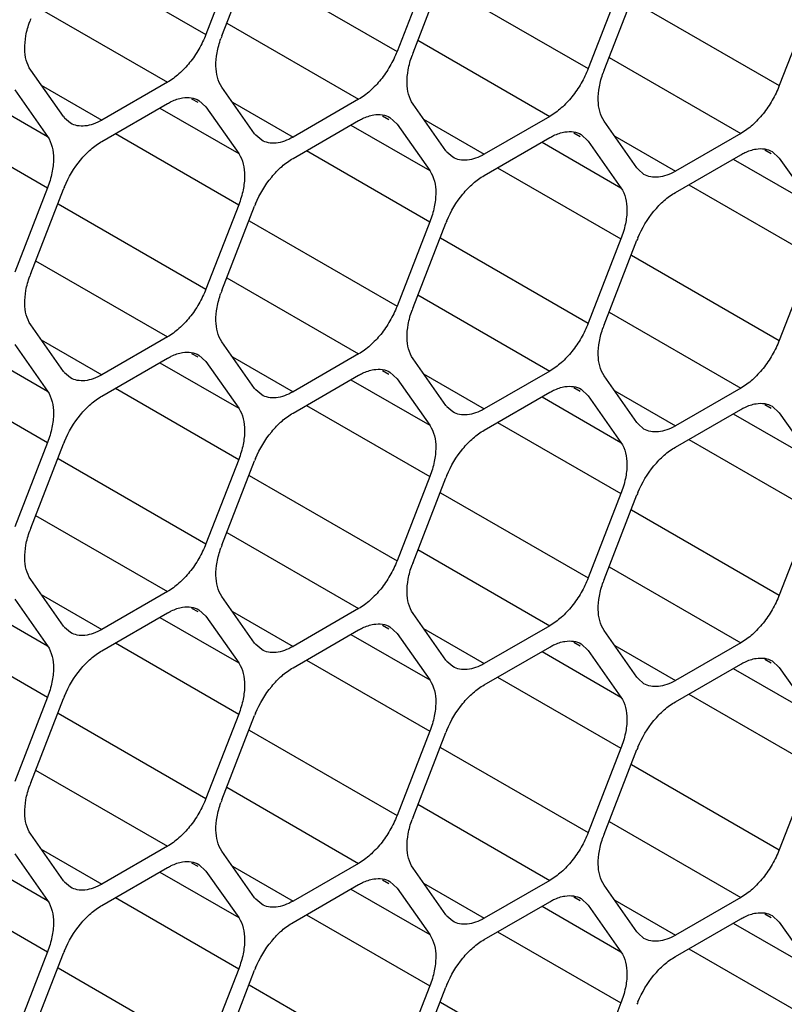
# Model space of a CAD drawing. Header units: inches. Extents: x 0 to 34, y 0 to 22.
# Tile 61 of 124: x 7.776 to 7.959, y 13.957 to 14.192. Entities that reach past the tile are written whole.
import ezdxf

# ---------------------------------------------------------------- set-up
doc = ezdxf.new("R2010")
doc.units = ezdxf.units.IN
doc.header["$LTSCALE"] = 1.87
doc.header["$MEASUREMENT"] = 0
doc.layers.get('0').update_dxf_attribs({"linetype": 'CONTINUOUS'})

msp = doc.modelspace()

# ---------------------------------------------------------------- linework, layer by layer
at = {"color": 7, "linetype": 'CONTINUOUS'}
for p, q in [((7.7851645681, 14.2090563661), (7.8205199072, 14.1886426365)), ((7.8283615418, 14.2088530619), (7.8205199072, 14.1886426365)), ((7.8243412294, 14.188301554), (7.832182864, 14.2085119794)), ((7.8308819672, 14.2049757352), (7.8662373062, 14.1845620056)), ((7.8740789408, 14.204772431), (7.8662373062, 14.1845620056)), ((7.8700586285, 14.184220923), (7.877900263, 14.2044313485)), ((7.8765993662, 14.2008951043), (7.9119547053, 14.1804813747)), ((7.9197963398, 14.2006918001), (7.9119547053, 14.1804813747)), ((7.9157760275, 14.1801402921), (7.9236176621, 14.2003507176)), ((7.9223167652, 14.1968144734), (7.9576721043, 14.1764007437)), ((7.9655137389, 14.1966111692), (7.9576721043, 14.1764007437)), ((7.7798029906, 14.1954212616), (7.8113343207, 14.1772154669)), ((7.8255203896, 14.1913406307), (7.8570517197, 14.1731348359)), ((7.8712377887, 14.1872599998), (7.9027691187, 14.169054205)), ((7.9169551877, 14.1831793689), (7.9484865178, 14.1649735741)), ((7.786465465, 14.1689800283), (7.7786238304, 14.1801351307)), ((7.8113343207, 14.1772154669), (7.7956510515, 14.1681601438)), ((7.7637605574, 14.1751293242), (7.7826441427, 14.1642261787)), ((7.7748025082, 14.175381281), (7.7826441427, 14.1642261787)), ((7.781160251, 14.1765269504), (7.7956510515, 14.1681601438)), ((7.832182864, 14.1648993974), (7.8243412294, 14.1760544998)), ((7.8170786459, 14.1732875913), (7.8185792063, 14.1724211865)), ((7.8188338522, 14.1728622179), (7.8205199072, 14.1713006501)), ((7.82687765, 14.1724463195), (7.8413684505, 14.1640795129)), ((7.8570517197, 14.1731348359), (7.8413684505, 14.1640795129)), ((7.7956510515, 14.1630652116), (7.8113343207, 14.1721205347)), ((7.8094779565, 14.1710486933), (7.8283615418, 14.1601455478)), ((7.8205199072, 14.1713006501), (7.8283615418, 14.1601455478)), ((7.877900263, 14.1608187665), (7.8700586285, 14.1719738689)), ((7.7531549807, 14.1690057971), (7.7826441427, 14.1519791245)), ((7.7881512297, 14.1674179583), (7.7867324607, 14.1686292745)), ((7.8413684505, 14.1589845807), (7.8570517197, 14.1680399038)), ((7.862796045, 14.1692069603), (7.8642966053, 14.1683405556)), ((7.8645512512, 14.1687815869), (7.8662373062, 14.1672200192)), ((7.8725950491, 14.1683656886), (7.8870858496, 14.159998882)), ((7.9027691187, 14.169054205), (7.8870858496, 14.159998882)), ((7.9236176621, 14.1567381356), (7.9157760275, 14.167893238)), ((7.8551953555, 14.1669680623), (7.8740789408, 14.1560649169)), ((7.8662373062, 14.1672200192), (7.8740789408, 14.1560649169)), ((7.7988723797, 14.1649251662), (7.8283615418, 14.1478984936)), ((7.8338686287, 14.1633373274), (7.8324498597, 14.1645486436)), ((7.8870858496, 14.1549039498), (7.9027691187, 14.1639592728)), ((7.908513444, 14.1651263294), (7.9100140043, 14.1642599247)), ((7.9102686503, 14.164700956), (7.9119547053, 14.1631393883)), ((7.9119547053, 14.1631393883), (7.9197963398, 14.1519842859)), ((7.9183124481, 14.1642850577), (7.9328032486, 14.1559182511)), ((7.9484865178, 14.1649735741), (7.9328032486, 14.1559182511)), ((7.8445897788, 14.1608445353), (7.8740789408, 14.1438178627)), ((7.9009127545, 14.1628874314), (7.9197963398, 14.1519842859)), ((7.954230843, 14.1610456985), (7.9557314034, 14.1601792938)), ((7.8795860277, 14.1592566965), (7.8781672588, 14.1604680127)), ((7.9328032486, 14.1508233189), (7.9484865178, 14.1598786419)), ((7.9466301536, 14.1588068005), (7.9655137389, 14.147903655)), ((7.9559860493, 14.1606203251), (7.9576721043, 14.1590587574)), ((7.9576721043, 14.1590587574), (7.9655137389, 14.147903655)), ((7.8903071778, 14.1567639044), (7.9197963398, 14.1397372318)), ((7.9253034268, 14.1551760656), (7.9238846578, 14.1563873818)), ((7.7826441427, 14.1519791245), (7.7748025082, 14.1317686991)), ((7.7786238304, 14.1314276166), (7.786465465, 14.151638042)), ((7.9360245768, 14.1526832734), (7.9655137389, 14.1356566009)), ((7.7851645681, 14.1481017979), (7.8205199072, 14.1276880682)), ((7.8283615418, 14.1478984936), (7.8205199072, 14.1276880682)), ((7.8243412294, 14.1273469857), (7.832182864, 14.1475574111)), ((7.8308819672, 14.144021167), (7.8662373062, 14.1236074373)), ((7.8740789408, 14.1438178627), (7.8662373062, 14.1236074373)), ((7.8700586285, 14.1232663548), (7.877900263, 14.1434767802)), ((7.8765993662, 14.139940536), (7.9119547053, 14.1195268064)), ((7.9197963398, 14.1397372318), (7.9119547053, 14.1195268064)), ((7.9157760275, 14.1191857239), (7.9236176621, 14.1393961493)), ((7.9223167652, 14.1358599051), (7.9576721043, 14.1154461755)), ((7.9655137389, 14.1356566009), (7.9576721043, 14.1154461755)), ((7.7798029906, 14.1344666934), (7.8113343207, 14.1162608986)), ((7.8255203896, 14.1303860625), (7.8570517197, 14.1121802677)), ((7.8712377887, 14.1263054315), (7.9027691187, 14.1080996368)), ((7.9169551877, 14.1222248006), (7.9484865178, 14.1040190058)), ((7.786465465, 14.1080254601), (7.7786238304, 14.1191805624)), ((7.8113343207, 14.1162608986), (7.7956510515, 14.1072055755)), ((7.7637605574, 14.1141747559), (7.7826441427, 14.1032716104)), ((7.7748025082, 14.1144267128), (7.7826441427, 14.1032716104)), ((7.781160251, 14.1155723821), (7.7956510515, 14.1072055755)), ((7.832182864, 14.1039448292), (7.8243412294, 14.1150999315)), ((7.7956510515, 14.1021106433), (7.8113343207, 14.1111659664)), ((7.8170786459, 14.112333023), (7.8185792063, 14.1114666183)), ((7.8188338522, 14.1119076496), (7.8205199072, 14.1103460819)), ((7.82687765, 14.1114917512), (7.8413684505, 14.1031249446)), ((7.8570517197, 14.1121802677), (7.8413684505, 14.1031249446)), ((7.8094779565, 14.110094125), (7.8283615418, 14.0991909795)), ((7.8205199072, 14.1103460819), (7.8283615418, 14.0991909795)), ((7.877900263, 14.0998641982), (7.8700586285, 14.1110193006)), ((7.7531549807, 14.1080512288), (7.7826441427, 14.0910245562)), ((7.7881512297, 14.10646339), (7.7867324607, 14.1076747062)), ((7.8413684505, 14.0980300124), (7.8570517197, 14.1070853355)), ((7.862796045, 14.1082523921), (7.8642966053, 14.1073859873)), ((7.8645512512, 14.1078270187), (7.8662373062, 14.1062654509)), ((7.8725950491, 14.1074111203), (7.8870858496, 14.0990443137)), ((7.9027691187, 14.1080996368), (7.8870858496, 14.0990443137)), ((7.9236176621, 14.0957835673), (7.9157760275, 14.1069386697)), ((7.8551953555, 14.1060134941), (7.8740789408, 14.0951103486)), ((7.8662373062, 14.1062654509), (7.8740789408, 14.0951103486)), ((7.908513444, 14.1041717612), (7.9100140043, 14.1033053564)), ((7.7988723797, 14.1039705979), (7.8283615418, 14.0869439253)), ((7.8338686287, 14.1023827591), (7.8324498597, 14.1035940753)), ((7.8870858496, 14.0939493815), (7.9027691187, 14.1030047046)), ((7.9009127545, 14.1019328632), (7.9197963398, 14.0910297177)), ((7.9102686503, 14.1037463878), (7.9119547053, 14.10218482)), ((7.9119547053, 14.10218482), (7.9197963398, 14.0910297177)), ((7.9183124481, 14.1033304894), (7.9328032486, 14.0949636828)), ((7.9484865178, 14.1040190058), (7.9328032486, 14.0949636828)), ((7.8445897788, 14.099889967), (7.8740789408, 14.0828632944)), ((7.8795860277, 14.0983021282), (7.8781672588, 14.0995134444)), ((7.954230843, 14.1000911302), (7.9557314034, 14.0992247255)), ((7.9559860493, 14.0996657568), (7.9576721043, 14.0981041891)), ((7.9328032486, 14.0898687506), (7.9484865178, 14.0989240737)), ((7.9466301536, 14.0978522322), (7.9655137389, 14.0869490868)), ((7.9576721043, 14.0981041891), (7.9655137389, 14.0869490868)), ((7.8903071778, 14.0958093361), (7.9197963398, 14.0787826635)), ((7.9253034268, 14.0942214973), (7.9238846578, 14.0954328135)), ((7.7826441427, 14.0910245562), (7.7748025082, 14.0708141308)), ((7.7786238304, 14.0704730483), (7.786465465, 14.0906834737)), ((7.9360245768, 14.0917287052), (7.9655137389, 14.0747020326)), ((7.7851645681, 14.0871472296), (7.8205199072, 14.0667334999)), ((7.8283615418, 14.0869439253), (7.8205199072, 14.0667334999)), ((7.8243412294, 14.0663924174), (7.832182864, 14.0866028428)), ((7.8308819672, 14.0830665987), (7.8662373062, 14.062652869)), ((7.8740789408, 14.0828632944), (7.8662373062, 14.062652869)), ((7.8700586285, 14.0623117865), (7.877900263, 14.0825222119)), ((7.8765993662, 14.0789859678), (7.9119547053, 14.0585722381)), ((7.9197963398, 14.0787826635), (7.9119547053, 14.0585722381)), ((7.9157760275, 14.0582311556), (7.9236176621, 14.078441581)), ((7.7798029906, 14.0735121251), (7.8113343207, 14.0553063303)), ((7.9223167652, 14.0749053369), (7.9576721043, 14.0544916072)), ((7.9655137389, 14.0747020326), (7.9576721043, 14.0544916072)), ((7.8255203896, 14.0694314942), (7.8570517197, 14.0512256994)), ((7.8712377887, 14.0653508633), (7.9027691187, 14.0471450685)), ((7.9169551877, 14.0612702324), (7.9484865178, 14.0430644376)), ((7.786465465, 14.0470708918), (7.7786238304, 14.0582259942)), ((7.781160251, 14.0546178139), (7.7956510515, 14.0462510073)), ((7.8113343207, 14.0553063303), (7.7956510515, 14.0462510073)), ((7.7637605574, 14.0532201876), (7.7826441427, 14.0423170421)), ((7.7748025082, 14.0534721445), (7.7826441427, 14.0423170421)), ((7.832182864, 14.0429902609), (7.8243412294, 14.0541453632)), ((7.7956510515, 14.0411560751), (7.8113343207, 14.0502113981)), ((7.8170786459, 14.0513784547), (7.8185792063, 14.05051205)), ((7.8188338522, 14.0509530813), (7.8205199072, 14.0493915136)), ((7.82687765, 14.0505371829), (7.8413684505, 14.0421703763)), ((7.8570517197, 14.0512256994), (7.8413684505, 14.0421703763)), ((7.877900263, 14.03890963), (7.8700586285, 14.0500647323)), ((7.8094779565, 14.0491395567), (7.8283615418, 14.0382364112)), ((7.8205199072, 14.0493915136), (7.8283615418, 14.0382364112)), ((7.7531549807, 14.0470966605), (7.7826441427, 14.030069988)), ((7.7881512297, 14.0455088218), (7.7867324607, 14.0467201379)), ((7.8413684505, 14.0370754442), (7.8570517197, 14.0461307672)), ((7.862796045, 14.0472978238), (7.8642966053, 14.0464314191)), ((7.8645512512, 14.0468724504), (7.8662373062, 14.0453108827)), ((7.8662373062, 14.0453108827), (7.8740789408, 14.0341557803)), ((7.8725950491, 14.046456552), (7.8870858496, 14.0380897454)), ((7.9027691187, 14.0471450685), (7.8870858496, 14.0380897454)), ((7.9236176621, 14.0348289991), (7.9157760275, 14.0459841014)), ((7.7988723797, 14.0430160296), (7.8283615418, 14.0259893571)), ((7.8551953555, 14.0450589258), (7.8740789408, 14.0341557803)), ((7.908513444, 14.0432171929), (7.9100140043, 14.0423507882)), ((7.9484865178, 14.0430644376), (7.9328032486, 14.0340091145)), ((7.8338686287, 14.0414281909), (7.8324498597, 14.042639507)), ((7.8870858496, 14.0329948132), (7.9027691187, 14.0420501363)), ((7.9009127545, 14.0409782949), (7.9197963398, 14.0300751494)), ((7.9102686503, 14.0427918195), (7.9119547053, 14.0412302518)), ((7.9119547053, 14.0412302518), (7.9197963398, 14.0300751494)), ((7.9183124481, 14.0423759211), (7.9328032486, 14.0340091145)), ((7.8445897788, 14.0389353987), (7.8740789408, 14.0219087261)), ((7.8795860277, 14.0373475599), (7.8781672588, 14.0385588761)), ((7.954230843, 14.039136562), (7.9557314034, 14.0382701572)), ((7.9559860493, 14.0387111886), (7.9576721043, 14.0371496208)), ((7.9328032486, 14.0289141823), (7.9484865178, 14.0379695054)), ((7.9466301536, 14.036897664), (7.9655137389, 14.0259945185)), ((7.9576721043, 14.0371496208), (7.9655137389, 14.0259945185)), ((7.8903071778, 14.0348547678), (7.9197963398, 14.0178280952)), ((7.9253034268, 14.033266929), (7.9238846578, 14.0344782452)), ((7.7826441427, 14.030069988), (7.7748025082, 14.0098595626)), ((7.7786238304, 14.00951848), (7.786465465, 14.0297289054)), ((7.9360245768, 14.0307741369), (7.9655137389, 14.0137474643)), ((7.7851645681, 14.0261926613), (7.8205199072, 14.0057789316)), ((7.8283615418, 14.0259893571), (7.8205199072, 14.0057789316)), ((7.8243412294, 14.0054378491), (7.832182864, 14.0256482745)), ((7.8308819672, 14.0221120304), (7.8662373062, 14.0016983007)), ((7.8740789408, 14.0219087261), (7.8662373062, 14.0016983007)), ((7.8700586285, 14.0013572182), (7.877900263, 14.0215676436)), ((7.8765993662, 14.0180313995), (7.9119547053, 13.9976176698)), ((7.9197963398, 14.0178280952), (7.9119547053, 13.9976176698)), ((7.9157760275, 13.9972765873), (7.9236176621, 14.0174870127)), ((7.7798029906, 14.0125575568), (7.8113343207, 13.994351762)), ((7.9223167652, 14.0139507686), (7.9576721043, 13.9935370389)), ((7.9655137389, 14.0137474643), (7.9576721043, 13.9935370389)), ((7.8255203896, 14.0084769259), (7.8570517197, 13.9902711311)), ((7.8712377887, 14.004396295), (7.9027691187, 13.9861905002)), ((7.9169551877, 14.0003156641), (7.9484865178, 13.9821098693)), ((7.786465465, 13.9861163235), (7.7786238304, 13.9972714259)), ((7.781160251, 13.9936632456), (7.7956510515, 13.985296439)), ((7.8113343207, 13.994351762), (7.7956510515, 13.985296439)), ((7.7637605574, 13.9922656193), (7.7826441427, 13.9813624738)), ((7.7748025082, 13.9925175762), (7.7826441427, 13.9813624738)), ((7.832182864, 13.9820356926), (7.8243412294, 13.993190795)), ((7.7956510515, 13.9802015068), (7.8113343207, 13.9892568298)), ((7.8170786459, 13.9904238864), (7.8185792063, 13.9895574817)), ((7.8188338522, 13.989998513), (7.8205199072, 13.9884369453)), ((7.82687765, 13.9895826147), (7.8413684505, 13.9812158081)), ((7.8570517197, 13.9902711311), (7.8413684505, 13.9812158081)), ((7.877900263, 13.9779550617), (7.8700586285, 13.9891101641)), ((7.8094779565, 13.9881849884), (7.8283615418, 13.9772818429)), ((7.8205199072, 13.9884369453), (7.8283615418, 13.9772818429)), ((7.862796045, 13.9863432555), (7.8642966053, 13.9854768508)), ((7.7531549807, 13.9861420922), (7.7826441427, 13.9691154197)), ((7.7881512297, 13.9845542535), (7.7867324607, 13.9857655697)), ((7.8413684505, 13.9761208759), (7.8570517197, 13.9851761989)), ((7.8551953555, 13.9841043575), (7.8740789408, 13.973201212)), ((7.8645512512, 13.9859178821), (7.8662373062, 13.9843563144)), ((7.8662373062, 13.9843563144), (7.8740789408, 13.973201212)), ((7.8725950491, 13.9855019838), (7.8870858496, 13.9771351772)), ((7.9027691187, 13.9861905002), (7.8870858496, 13.9771351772)), ((7.9236176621, 13.9738744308), (7.9157760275, 13.9850295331)), ((7.7988723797, 13.9820614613), (7.8283615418, 13.9650347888)), ((7.8338686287, 13.9804736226), (7.8324498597, 13.9816849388)), ((7.908513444, 13.9822626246), (7.9100140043, 13.9813962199)), ((7.9102686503, 13.9818372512), (7.9119547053, 13.9802756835)), ((7.9484865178, 13.9821098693), (7.9328032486, 13.9730545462)), ((7.8870858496, 13.972040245), (7.9027691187, 13.981095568)), ((7.9009127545, 13.9800237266), (7.9197963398, 13.9691205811)), ((7.9119547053, 13.9802756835), (7.9197963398, 13.9691205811)), ((7.9183124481, 13.9814213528), (7.9328032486, 13.9730545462)), ((7.8445897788, 13.9779808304), (7.8740789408, 13.9609541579)), ((7.8795860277, 13.9763929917), (7.8781672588, 13.9776043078)), ((7.9328032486, 13.9679596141), (7.9484865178, 13.9770149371)), ((7.954230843, 13.9781819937), (7.9557314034, 13.977315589)), ((7.9559860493, 13.9777566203), (7.9576721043, 13.9761950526)), ((7.9466301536, 13.9759430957), (7.9655137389, 13.9650399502)), ((7.9576721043, 13.9761950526), (7.9655137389, 13.9650399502)), ((7.8903071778, 13.9739001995), (7.9197963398, 13.956873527)), ((7.9253034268, 13.9723123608), (7.9238846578, 13.9735236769)), ((7.9360245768, 13.9698195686), (7.9655137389, 13.952792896)), ((7.7826441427, 13.9691154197), (7.7748025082, 13.9489049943)), ((7.7786238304, 13.9485639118), (7.786465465, 13.9687743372)), ((7.7851645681, 13.965238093), (7.8205199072, 13.9448243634)), ((7.8283615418, 13.9650347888), (7.8205199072, 13.9448243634)), ((7.8243412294, 13.9444832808), (7.832182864, 13.9646937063)), ((7.8308819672, 13.9611574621), (7.8662373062, 13.9407437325)), ((7.8740789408, 13.9609541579), (7.8662373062, 13.9407437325)), ((7.8700586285, 13.9404026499), (7.877900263, 13.9606130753)), ((7.8765993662, 13.9570768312), (7.9119547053, 13.9366631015)), ((7.9197963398, 13.956873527), (7.9119547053, 13.9366631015))]:
    msp.add_line(p, q, dxfattribs=at)
for centre, radius, start, end in [((7.8006242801, 14.1838452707), 0.023598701, 158.7920724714, 160.4284236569), ((7.8463416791, 14.1797646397), 0.023598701, 158.7920724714, 160.4284236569), ((7.8920590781, 14.1756840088), 0.023598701, 158.7920724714, 160.4284236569), ((7.9377764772, 14.1716033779), 0.023598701, 158.7920724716, 160.4284236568), ((7.7911877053, 14.1722976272), 0.0057711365, 215.0898687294, 219.4673072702), ((7.8369051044, 14.1682169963), 0.0057711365, 215.089868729, 219.4673072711), ((7.8826225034, 14.1641363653), 0.0057711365, 215.0898687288, 219.4673072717), ((7.9283399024, 14.1600557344), 0.0057711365, 215.0898687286, 219.4673072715), ((7.8089830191, 14.1428993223), 0.0241537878, 157.2968945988, 158.7895258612), ((7.8547004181, 14.1388186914), 0.0241537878, 157.2968945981, 158.7895258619), ((7.9004178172, 14.1347380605), 0.0241537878, 157.2968945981, 158.7895258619), ((7.9461352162, 14.1306574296), 0.0241537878, 157.2968945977, 158.7895258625), ((7.8006242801, 14.1228907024), 0.023598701, 158.7920724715, 160.4284236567), ((7.8463416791, 14.1188100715), 0.023598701, 158.7920724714, 160.4284236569), ((7.8920590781, 14.1147294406), 0.023598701, 158.7920724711, 160.4284236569), ((7.9377764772, 14.1106488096), 0.023598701, 158.7920724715, 160.4284236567), ((7.7911877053, 14.1113430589), 0.0057711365, 215.0898687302, 219.4673072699), ((7.8369051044, 14.107262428), 0.0057711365, 215.0898687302, 219.4673072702), ((7.8826225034, 14.1031817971), 0.0057711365, 215.0898687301, 219.4673072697), ((7.9283399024, 14.0991011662), 0.0057711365, 215.0898687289, 219.4673072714), ((7.8089830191, 14.0819447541), 0.0241537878, 157.296894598, 158.789525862), ((7.8547004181, 14.0778641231), 0.0241537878, 157.2968945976, 158.7895258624), ((7.9004178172, 14.0737834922), 0.0241537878, 157.2968945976, 158.7895258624), ((7.9461352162, 14.0697028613), 0.0241537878, 157.2968945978, 158.7895258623), ((7.8006242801, 14.0619361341), 0.023598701, 158.7920724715, 160.4284236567), ((7.8463416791, 14.0578555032), 0.023598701, 158.7920724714, 160.4284236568), ((7.8920590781, 14.0537748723), 0.023598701, 158.7920724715, 160.4284236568), ((7.9377764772, 14.0496942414), 0.023598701, 158.7920724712, 160.428423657), ((7.7911877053, 14.0503884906), 0.0057711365, 215.0898687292, 219.4673072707), ((7.8369051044, 14.0463078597), 0.0057711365, 215.0898687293, 219.4673072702), ((7.8826225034, 14.0422272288), 0.0057711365, 215.0898687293, 219.4673072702), ((7.9283399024, 14.0381465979), 0.0057711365, 215.0898687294, 219.4673072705), ((7.8089830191, 14.0209901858), 0.0241537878, 157.2968945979, 158.7895258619), ((7.8547004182, 14.0169095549), 0.0241537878, 157.2968945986, 158.7895258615), ((7.9004178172, 14.012828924), 0.0241537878, 157.2968945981, 158.7895258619), ((7.9461352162, 14.008748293), 0.0241537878, 157.2968945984, 158.7895258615), ((7.8006242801, 14.0009815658), 0.023598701, 158.7920724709, 160.4284236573), ((7.8463416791, 13.9969009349), 0.023598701, 158.7920724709, 160.4284236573), ((7.8920590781, 13.992820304), 0.023598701, 158.7920724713, 160.4284236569), ((7.9377764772, 13.9887396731), 0.023598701, 158.7920724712, 160.428423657), ((7.7911877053, 13.9894339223), 0.0057711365, 215.0898687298, 219.4673072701), ((7.8369051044, 13.9853532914), 0.0057711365, 215.0898687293, 219.4673072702), ((7.8826225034, 13.9812726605), 0.0057711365, 215.0898687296, 219.4673072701), ((7.9283399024, 13.9771920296), 0.0057711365, 215.0898687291, 219.467307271), ((7.8089830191, 13.9600356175), 0.0241537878, 157.2968945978, 158.789525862), ((7.8547004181, 13.9559549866), 0.0241537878, 157.2968945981, 158.7895258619), ((7.9004178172, 13.9518743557), 0.0241537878, 157.2968945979, 158.789525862), ((7.9461352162, 13.9477937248), 0.0241537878, 157.2968945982, 158.7895258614)]:
    msp.add_arc(centre, radius, start, end, dxfattribs=at)
for points, knots in [([(7.7786238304, 14.1801351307), (7.7776236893, 14.1815578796), (7.7770115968, 14.1845171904), (7.7773996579, 14.188465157), (7.7779962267, 14.1906455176), (7.7783890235, 14.1917504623)], [0, 0, 0, 0, 0.4368183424, 0.7054520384, 1, 1, 1, 1]), ([(7.8205199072, 14.1886426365), (7.8200506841, 14.1874332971), (7.8189168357, 14.1850854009), (7.816751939, 14.1819014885), (7.8142306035, 14.1792129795), (7.8123147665, 14.177781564), (7.8113343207, 14.1772154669)], [0, 0, 0, 0, 0.2610993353, 0.522460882, 0.7721201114, 1, 1, 1, 1]), ([(7.8243412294, 14.1760544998), (7.8233410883, 14.1774772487), (7.8227289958, 14.1804365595), (7.8231170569, 14.1843845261), (7.8237136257, 14.1865648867), (7.8241064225, 14.1876698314)], [0, 0, 0, 0, 0.4368183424, 0.7054520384, 1, 1, 1, 1]), ([(7.8662373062, 14.1845620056), (7.8657680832, 14.1833526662), (7.8646342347, 14.18100477), (7.862469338, 14.1778208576), (7.8599480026, 14.1751323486), (7.8580321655, 14.1737009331), (7.8570517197, 14.1731348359)], [0, 0, 0, 0, 0.2610993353, 0.522460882, 0.7721201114, 1, 1, 1, 1]), ([(7.8700586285, 14.1719738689), (7.8690584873, 14.1733966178), (7.8684463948, 14.1763559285), (7.868834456, 14.1803038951), (7.8694310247, 14.1824842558), (7.8698238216, 14.1835892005)], [0, 0, 0, 0, 0.4368183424, 0.7054520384, 1, 1, 1, 1]), ([(7.9119547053, 14.1804813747), (7.9114854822, 14.1792720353), (7.9103516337, 14.1769241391), (7.908186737, 14.1737402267), (7.9056654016, 14.1710517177), (7.9037495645, 14.1696203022), (7.9027691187, 14.169054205)], [0, 0, 0, 0, 0.2610993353, 0.522460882, 0.7721201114, 1, 1, 1, 1]), ([(7.9157760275, 14.167893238), (7.9147758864, 14.1693159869), (7.9141637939, 14.1722752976), (7.914551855, 14.1762232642), (7.9151484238, 14.1784036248), (7.9155412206, 14.1795085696)], [0, 0, 0, 0, 0.4368183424, 0.7054520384, 1, 1, 1, 1]), ([(7.9576721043, 14.1764007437), (7.9572028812, 14.1751914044), (7.9560690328, 14.1728435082), (7.9539041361, 14.1696595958), (7.9513828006, 14.1669710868), (7.9494669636, 14.1655396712), (7.9484865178, 14.1649735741)], [0, 0, 0, 0, 0.2610993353, 0.522460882, 0.7721201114, 1, 1, 1, 1]), ([(7.8113343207, 14.1721205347), (7.8116349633, 14.172294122), (7.8127790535, 14.172898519), (7.8140260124, 14.1733286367), (7.8149619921, 14.173476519)], [0, 0, 0, 0, 0.2681277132, 1, 1, 1, 1]), ([(7.8149619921, 14.173476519), (7.8156438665, 14.1735842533), (7.816994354, 14.1736210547), (7.8182836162, 14.1731815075), (7.8188341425, 14.1728627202)], [0, 0, 0, 0, 0.5204180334, 1, 1, 1, 1]), ([(7.7956510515, 14.1681601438), (7.7949936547, 14.1677805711), (7.7936838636, 14.1671592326), (7.7916723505, 14.1666705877), (7.7897827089, 14.1667175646), (7.7886458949, 14.1671315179), (7.7881512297, 14.1674179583)], [0, 0, 0, 0, 0.2893482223, 0.5490113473, 0.7821190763, 1, 1, 1, 1]), ([(7.8570517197, 14.1680399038), (7.8573523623, 14.168213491), (7.8584964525, 14.168817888), (7.8597434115, 14.1692480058), (7.8606793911, 14.169395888)], [0, 0, 0, 0, 0.2681277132, 1, 1, 1, 1]), ([(7.8606793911, 14.169395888), (7.8613612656, 14.1695036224), (7.862711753, 14.1695404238), (7.8640010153, 14.1691008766), (7.8645515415, 14.1687820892)], [0, 0, 0, 0, 0.5204180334, 1, 1, 1, 1]), ([(7.9063967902, 14.1653152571), (7.9070786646, 14.1654229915), (7.9084291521, 14.1654597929), (7.9097184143, 14.1650202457), (7.9102689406, 14.1647014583)], [0, 0, 0, 0, 0.5204180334, 1, 1, 1, 1]), ([(7.7826441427, 14.1642261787), (7.7836965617, 14.1627290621), (7.784288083, 14.1595796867), (7.7837821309, 14.155425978), (7.783092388, 14.1531343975), (7.7826441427, 14.1519791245)], [0, 0, 0, 0, 0.4354565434, 0.7051324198, 1, 1, 1, 1]), ([(7.7867007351, 14.1522216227), (7.7876594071, 14.1545135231), (7.7895798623, 14.1577226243), (7.7928750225, 14.1611640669), (7.7947128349, 14.1625234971), (7.7956510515, 14.1630652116)], [0, 0, 0, 0, 0.5227410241, 0.7720403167, 1, 1, 1, 1]), ([(7.8413684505, 14.1640795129), (7.8407110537, 14.1636999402), (7.8394012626, 14.1630786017), (7.8373897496, 14.1625899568), (7.835500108, 14.1626369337), (7.8343632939, 14.1630508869), (7.8338686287, 14.1633373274)], [0, 0, 0, 0, 0.2893482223, 0.5490113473, 0.7821190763, 1, 1, 1, 1]), ([(7.9027691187, 14.1639592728), (7.9030697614, 14.1641328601), (7.9042138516, 14.1647372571), (7.9054608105, 14.1651673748), (7.9063967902, 14.1653152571)], [0, 0, 0, 0, 0.2681277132, 1, 1, 1, 1]), ([(7.9484865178, 14.1598786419), (7.9487871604, 14.1600522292), (7.9499312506, 14.1606566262), (7.9511782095, 14.1610867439), (7.9521141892, 14.1612346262)], [0, 0, 0, 0, 0.2681277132, 1, 1, 1, 1]), ([(7.9521141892, 14.1612346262), (7.9527960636, 14.1613423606), (7.9541465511, 14.161379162), (7.9554358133, 14.1609396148), (7.9559863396, 14.1606208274)], [0, 0, 0, 0, 0.5204180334, 1, 1, 1, 1]), ([(7.8283615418, 14.1601455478), (7.8294139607, 14.1586484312), (7.830005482, 14.1554990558), (7.8294995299, 14.1513453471), (7.8288097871, 14.1490537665), (7.8283615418, 14.1478984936)], [0, 0, 0, 0, 0.4354565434, 0.7051324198, 1, 1, 1, 1]), ([(7.8324181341, 14.1481409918), (7.8333768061, 14.1504328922), (7.8352972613, 14.1536419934), (7.8385924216, 14.157083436), (7.8404302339, 14.1584428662), (7.8413684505, 14.1589845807)], [0, 0, 0, 0, 0.5227410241, 0.7720403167, 1, 1, 1, 1]), ([(7.8870858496, 14.159998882), (7.8864284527, 14.1596193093), (7.8851186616, 14.1589979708), (7.8831071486, 14.1585093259), (7.881217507, 14.1585563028), (7.8800806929, 14.158970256), (7.8795860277, 14.1592566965)], [0, 0, 0, 0, 0.2893482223, 0.5490113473, 0.7821190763, 1, 1, 1, 1]), ([(7.8740789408, 14.1560649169), (7.8751313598, 14.1545678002), (7.8757228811, 14.1514184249), (7.875216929, 14.1472647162), (7.8745271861, 14.1449731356), (7.8740789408, 14.1438178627)], [0, 0, 0, 0, 0.4354565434, 0.7051324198, 1, 1, 1, 1]), ([(7.9328032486, 14.1559182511), (7.9321458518, 14.1555386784), (7.9308360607, 14.1549173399), (7.9288245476, 14.154428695), (7.926934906, 14.1544756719), (7.925798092, 14.1548896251), (7.9253034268, 14.1551760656)], [0, 0, 0, 0, 0.2893482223, 0.5490113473, 0.7821190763, 1, 1, 1, 1]), ([(7.8781355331, 14.1440603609), (7.8790942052, 14.1463522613), (7.8810146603, 14.1495613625), (7.8843098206, 14.1530028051), (7.886147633, 14.1543622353), (7.8870858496, 14.1549039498)], [0, 0, 0, 0, 0.5227410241, 0.7720403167, 1, 1, 1, 1]), ([(7.9197963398, 14.1519842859), (7.9208487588, 14.1504871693), (7.9214402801, 14.147337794), (7.920934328, 14.1431840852), (7.9202445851, 14.1408925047), (7.9197963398, 14.1397372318)], [0, 0, 0, 0, 0.4354565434, 0.7051324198, 1, 1, 1, 1]), ([(7.9238529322, 14.13997973), (7.9248116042, 14.1422716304), (7.9267320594, 14.1454807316), (7.9300272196, 14.1489221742), (7.931865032, 14.1502816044), (7.9328032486, 14.1508233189)], [0, 0, 0, 0, 0.5227410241, 0.7720403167, 1, 1, 1, 1]), ([(7.7786238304, 14.1191805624), (7.7776236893, 14.1206033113), (7.7770115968, 14.1235626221), (7.7773996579, 14.1275105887), (7.7779962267, 14.1296909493), (7.7783890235, 14.130795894)], [0, 0, 0, 0, 0.4368183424, 0.7054520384, 1, 1, 1, 1]), ([(7.8205199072, 14.1276880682), (7.8200506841, 14.1264787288), (7.8189168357, 14.1241308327), (7.816751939, 14.1209469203), (7.8142306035, 14.1182584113), (7.8123147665, 14.1168269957), (7.8113343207, 14.1162608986)], [0, 0, 0, 0, 0.2610993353, 0.522460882, 0.7721201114, 1, 1, 1, 1]), ([(7.8243412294, 14.1150999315), (7.8233410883, 14.1165226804), (7.8227289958, 14.1194819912), (7.8231170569, 14.1234299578), (7.8237136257, 14.1256103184), (7.8241064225, 14.1267152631)], [0, 0, 0, 0, 0.4368183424, 0.7054520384, 1, 1, 1, 1]), ([(7.8662373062, 14.1236074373), (7.8657680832, 14.1223980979), (7.8646342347, 14.1200502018), (7.862469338, 14.1168662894), (7.8599480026, 14.1141777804), (7.8580321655, 14.1127463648), (7.8570517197, 14.1121802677)], [0, 0, 0, 0, 0.2610993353, 0.522460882, 0.7721201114, 1, 1, 1, 1]), ([(7.8700586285, 14.1110193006), (7.8690584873, 14.1124420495), (7.8684463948, 14.1154013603), (7.868834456, 14.1193493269), (7.8694310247, 14.1215296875), (7.8698238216, 14.1226346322)], [0, 0, 0, 0, 0.4368183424, 0.7054520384, 1, 1, 1, 1]), ([(7.9119547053, 14.1195268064), (7.9114854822, 14.118317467), (7.9103516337, 14.1159695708), (7.908186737, 14.1127856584), (7.9056654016, 14.1100971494), (7.9037495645, 14.1086657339), (7.9027691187, 14.1080996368)], [0, 0, 0, 0, 0.2610993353, 0.522460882, 0.7721201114, 1, 1, 1, 1]), ([(7.9157760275, 14.1069386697), (7.9147758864, 14.1083614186), (7.9141637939, 14.1113207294), (7.914551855, 14.115268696), (7.9151484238, 14.1174490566), (7.9155412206, 14.1185540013)], [0, 0, 0, 0, 0.4368183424, 0.7054520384, 1, 1, 1, 1]), ([(7.9576721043, 14.1154461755), (7.9572028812, 14.1142368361), (7.9560690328, 14.1118889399), (7.9539041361, 14.1087050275), (7.9513828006, 14.1060165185), (7.9494669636, 14.104585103), (7.9484865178, 14.1040190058)], [0, 0, 0, 0, 0.2610993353, 0.522460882, 0.7721201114, 1, 1, 1, 1]), ([(7.8113343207, 14.1111659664), (7.8116349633, 14.1113395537), (7.8127790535, 14.1119439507), (7.8140260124, 14.1123740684), (7.8149619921, 14.1125219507)], [0, 0, 0, 0, 0.2681277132, 1, 1, 1, 1]), ([(7.8149619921, 14.1125219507), (7.8156438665, 14.112629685), (7.816994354, 14.1126664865), (7.8182836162, 14.1122269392), (7.8188341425, 14.1119081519)], [0, 0, 0, 0, 0.5204180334, 1, 1, 1, 1]), ([(7.7956510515, 14.1072055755), (7.7949936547, 14.1068260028), (7.7936838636, 14.1062046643), (7.7916723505, 14.1057160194), (7.7897827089, 14.1057629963), (7.7886458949, 14.1061769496), (7.7881512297, 14.10646339)], [0, 0, 0, 0, 0.2893482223, 0.5490113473, 0.7821190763, 1, 1, 1, 1]), ([(7.8570517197, 14.1070853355), (7.8573523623, 14.1072589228), (7.8584964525, 14.1078633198), (7.8597434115, 14.1082934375), (7.8606793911, 14.1084413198)], [0, 0, 0, 0, 0.2681277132, 1, 1, 1, 1]), ([(7.8606793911, 14.1084413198), (7.8613612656, 14.1085490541), (7.862711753, 14.1085858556), (7.8640010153, 14.1081463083), (7.8645515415, 14.107827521)], [0, 0, 0, 0, 0.5204180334, 1, 1, 1, 1]), ([(7.9027691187, 14.1030047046), (7.9030697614, 14.1031782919), (7.9042138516, 14.1037826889), (7.9054608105, 14.1042128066), (7.9063967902, 14.1043606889)], [0, 0, 0, 0, 0.2681277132, 1, 1, 1, 1]), ([(7.9063967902, 14.1043606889), (7.9070786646, 14.1044684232), (7.9084291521, 14.1045052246), (7.9097184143, 14.1040656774), (7.9102689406, 14.1037468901)], [0, 0, 0, 0, 0.5204180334, 1, 1, 1, 1]), ([(7.7826441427, 14.1032716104), (7.7836965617, 14.1017744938), (7.784288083, 14.0986251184), (7.7837821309, 14.0944714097), (7.783092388, 14.0921798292), (7.7826441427, 14.0910245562)], [0, 0, 0, 0, 0.4354565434, 0.7051324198, 1, 1, 1, 1]), ([(7.7867007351, 14.0912670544), (7.7876594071, 14.0935589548), (7.7895798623, 14.096768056), (7.7928750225, 14.1002094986), (7.7947128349, 14.1015689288), (7.7956510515, 14.1021106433)], [0, 0, 0, 0, 0.5227410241, 0.7720403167, 1, 1, 1, 1]), ([(7.8413684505, 14.1031249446), (7.8407110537, 14.1027453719), (7.8394012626, 14.1021240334), (7.8373897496, 14.1016353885), (7.835500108, 14.1016823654), (7.8343632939, 14.1020963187), (7.8338686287, 14.1023827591)], [0, 0, 0, 0, 0.2893482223, 0.5490113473, 0.7821190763, 1, 1, 1, 1]), ([(7.9484865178, 14.0989240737), (7.9487871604, 14.0990976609), (7.9499312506, 14.0997020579), (7.9511782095, 14.1001321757), (7.9521141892, 14.1002800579)], [0, 0, 0, 0, 0.2681277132, 1, 1, 1, 1]), ([(7.9521141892, 14.1002800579), (7.9527960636, 14.1003877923), (7.9541465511, 14.1004245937), (7.9554358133, 14.0999850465), (7.9559863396, 14.0996662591)], [0, 0, 0, 0, 0.5204180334, 1, 1, 1, 1]), ([(7.8283615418, 14.0991909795), (7.8294139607, 14.0976938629), (7.830005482, 14.0945444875), (7.8294995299, 14.0903907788), (7.8288097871, 14.0880991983), (7.8283615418, 14.0869439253)], [0, 0, 0, 0, 0.4354565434, 0.7051324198, 1, 1, 1, 1]), ([(7.8324181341, 14.0871864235), (7.8333768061, 14.0894783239), (7.8352972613, 14.0926874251), (7.8385924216, 14.0961288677), (7.8404302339, 14.0974882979), (7.8413684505, 14.0980300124)], [0, 0, 0, 0, 0.5227410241, 0.7720403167, 1, 1, 1, 1]), ([(7.8870858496, 14.0990443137), (7.8864284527, 14.098664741), (7.8851186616, 14.0980434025), (7.8831071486, 14.0975547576), (7.881217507, 14.0976017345), (7.8800806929, 14.0980156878), (7.8795860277, 14.0983021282)], [0, 0, 0, 0, 0.2893482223, 0.5490113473, 0.7821190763, 1, 1, 1, 1]), ([(7.8740789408, 14.0951103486), (7.8751313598, 14.093613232), (7.8757228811, 14.0904638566), (7.875216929, 14.0863101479), (7.8745271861, 14.0840185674), (7.8740789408, 14.0828632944)], [0, 0, 0, 0, 0.4354565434, 0.7051324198, 1, 1, 1, 1]), ([(7.9328032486, 14.0949636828), (7.9321458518, 14.0945841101), (7.9308360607, 14.0939627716), (7.9288245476, 14.0934741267), (7.926934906, 14.0935211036), (7.925798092, 14.0939350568), (7.9253034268, 14.0942214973)], [0, 0, 0, 0, 0.2893482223, 0.5490113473, 0.7821190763, 1, 1, 1, 1]), ([(7.8781355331, 14.0831057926), (7.8790942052, 14.085397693), (7.8810146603, 14.0886067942), (7.8843098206, 14.0920482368), (7.886147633, 14.093407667), (7.8870858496, 14.0939493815)], [0, 0, 0, 0, 0.5227410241, 0.7720403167, 1, 1, 1, 1]), ([(7.9197963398, 14.0910297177), (7.9208487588, 14.0895326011), (7.9214402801, 14.0863832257), (7.920934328, 14.082229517), (7.9202445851, 14.0799379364), (7.9197963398, 14.0787826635)], [0, 0, 0, 0, 0.4354565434, 0.7051324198, 1, 1, 1, 1]), ([(7.9238529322, 14.0790251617), (7.9248116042, 14.0813170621), (7.9267320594, 14.0845261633), (7.9300272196, 14.0879676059), (7.931865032, 14.0893270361), (7.9328032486, 14.0898687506)], [0, 0, 0, 0, 0.5227410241, 0.7720403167, 1, 1, 1, 1]), ([(7.7786238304, 14.0582259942), (7.7776236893, 14.059648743), (7.7770115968, 14.0626080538), (7.7773996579, 14.0665560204), (7.7779962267, 14.068736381), (7.7783890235, 14.0698413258)], [0, 0, 0, 0, 0.4368183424, 0.7054520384, 1, 1, 1, 1]), ([(7.8205199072, 14.0667334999), (7.8200506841, 14.0655241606), (7.8189168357, 14.0631762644), (7.816751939, 14.059992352), (7.8142306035, 14.057303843), (7.8123147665, 14.0558724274), (7.8113343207, 14.0553063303)], [0, 0, 0, 0, 0.2610993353, 0.522460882, 0.7721201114, 1, 1, 1, 1]), ([(7.8243412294, 14.0541453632), (7.8233410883, 14.0555681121), (7.8227289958, 14.0585274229), (7.8231170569, 14.0624753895), (7.8237136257, 14.0646557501), (7.8241064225, 14.0657606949)], [0, 0, 0, 0, 0.4368183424, 0.7054520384, 1, 1, 1, 1]), ([(7.8662373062, 14.062652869), (7.8657680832, 14.0614435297), (7.8646342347, 14.0590956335), (7.862469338, 14.0559117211), (7.8599480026, 14.0532232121), (7.8580321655, 14.0517917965), (7.8570517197, 14.0512256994)], [0, 0, 0, 0, 0.2610993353, 0.522460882, 0.7721201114, 1, 1, 1, 1]), ([(7.8700586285, 14.0500647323), (7.8690584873, 14.0514874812), (7.8684463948, 14.054446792), (7.868834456, 14.0583947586), (7.8694310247, 14.0605751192), (7.8698238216, 14.0616800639)], [0, 0, 0, 0, 0.4368183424, 0.7054520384, 1, 1, 1, 1]), ([(7.9119547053, 14.0585722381), (7.9114854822, 14.0573628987), (7.9103516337, 14.0550150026), (7.908186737, 14.0518310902), (7.9056654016, 14.0491425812), (7.9037495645, 14.0477111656), (7.9027691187, 14.0471450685)], [0, 0, 0, 0, 0.2610993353, 0.522460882, 0.7721201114, 1, 1, 1, 1]), ([(7.9157760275, 14.0459841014), (7.9147758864, 14.0474068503), (7.9141637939, 14.0503661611), (7.914551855, 14.0543141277), (7.9151484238, 14.0564944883), (7.9155412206, 14.057599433)], [0, 0, 0, 0, 0.4368183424, 0.7054520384, 1, 1, 1, 1]), ([(7.9576721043, 14.0544916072), (7.9572028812, 14.0532822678), (7.9560690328, 14.0509343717), (7.9539041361, 14.0477504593), (7.9513828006, 14.0450619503), (7.9494669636, 14.0436305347), (7.9484865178, 14.0430644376)], [0, 0, 0, 0, 0.2610993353, 0.522460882, 0.7721201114, 1, 1, 1, 1]), ([(7.8113343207, 14.0502113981), (7.8116349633, 14.0503849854), (7.8127790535, 14.0509893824), (7.8140260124, 14.0514195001), (7.8149619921, 14.0515673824)], [0, 0, 0, 0, 0.2681277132, 1, 1, 1, 1]), ([(7.8149619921, 14.0515673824), (7.8156438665, 14.0516751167), (7.816994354, 14.0517119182), (7.8182836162, 14.0512723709), (7.8188341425, 14.0509535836)], [0, 0, 0, 0, 0.5204180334, 1, 1, 1, 1]), ([(7.8606793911, 14.0474867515), (7.8613612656, 14.0475944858), (7.862711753, 14.0476312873), (7.8640010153, 14.04719174), (7.8645515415, 14.0468729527)], [0, 0, 0, 0, 0.5204180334, 1, 1, 1, 1]), ([(7.7956510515, 14.0462510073), (7.7949936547, 14.0458714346), (7.7936838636, 14.045250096), (7.7916723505, 14.0447614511), (7.7897827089, 14.0448084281), (7.7886458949, 14.0452223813), (7.7881512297, 14.0455088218)], [0, 0, 0, 0, 0.2893482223, 0.5490113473, 0.7821190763, 1, 1, 1, 1]), ([(7.8570517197, 14.0461307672), (7.8573523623, 14.0463043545), (7.8584964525, 14.0469087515), (7.8597434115, 14.0473388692), (7.8606793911, 14.0474867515)], [0, 0, 0, 0, 0.2681277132, 1, 1, 1, 1]), ([(7.9027691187, 14.0420501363), (7.9030697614, 14.0422237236), (7.9042138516, 14.0428281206), (7.9054608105, 14.0432582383), (7.9063967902, 14.0434061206)], [0, 0, 0, 0, 0.2681277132, 1, 1, 1, 1]), ([(7.9063967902, 14.0434061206), (7.9070786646, 14.0435138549), (7.9084291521, 14.0435506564), (7.9097184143, 14.0431111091), (7.9102689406, 14.0427923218)], [0, 0, 0, 0, 0.5204180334, 1, 1, 1, 1]), ([(7.7826441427, 14.0423170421), (7.7836965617, 14.0408199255), (7.784288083, 14.0376705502), (7.7837821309, 14.0335168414), (7.783092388, 14.0312252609), (7.7826441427, 14.030069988)], [0, 0, 0, 0, 0.4354565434, 0.7051324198, 1, 1, 1, 1]), ([(7.7867007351, 14.0303124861), (7.7876594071, 14.0326043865), (7.7895798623, 14.0358134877), (7.7928750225, 14.0392549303), (7.7947128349, 14.0406143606), (7.7956510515, 14.0411560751)], [0, 0, 0, 0, 0.5227410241, 0.7720403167, 1, 1, 1, 1]), ([(7.8413684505, 14.0421703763), (7.8407110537, 14.0417908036), (7.8394012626, 14.0411694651), (7.8373897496, 14.0406808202), (7.835500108, 14.0407277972), (7.8343632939, 14.0411417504), (7.8338686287, 14.0414281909)], [0, 0, 0, 0, 0.2893482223, 0.5490113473, 0.7821190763, 1, 1, 1, 1]), ([(7.8283615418, 14.0382364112), (7.8294139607, 14.0367392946), (7.830005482, 14.0335899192), (7.8294995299, 14.0294362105), (7.8288097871, 14.02714463), (7.8283615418, 14.0259893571)], [0, 0, 0, 0, 0.4354565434, 0.7051324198, 1, 1, 1, 1]), ([(7.8870858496, 14.0380897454), (7.8864284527, 14.0377101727), (7.8851186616, 14.0370888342), (7.8831071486, 14.0366001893), (7.881217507, 14.0366471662), (7.8800806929, 14.0370611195), (7.8795860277, 14.0373475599)], [0, 0, 0, 0, 0.2893482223, 0.5490113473, 0.7821190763, 1, 1, 1, 1]), ([(7.9484865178, 14.0379695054), (7.9487871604, 14.0381430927), (7.9499312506, 14.0387474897), (7.9511782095, 14.0391776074), (7.9521141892, 14.0393254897)], [0, 0, 0, 0, 0.2681277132, 1, 1, 1, 1]), ([(7.9521141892, 14.0393254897), (7.9527960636, 14.039433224), (7.9541465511, 14.0394700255), (7.9554358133, 14.0390304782), (7.9559863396, 14.0387116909)], [0, 0, 0, 0, 0.5204180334, 1, 1, 1, 1]), ([(7.8324181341, 14.0262318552), (7.8333768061, 14.0285237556), (7.8352972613, 14.0317328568), (7.8385924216, 14.0351742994), (7.8404302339, 14.0365337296), (7.8413684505, 14.0370754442)], [0, 0, 0, 0, 0.5227410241, 0.7720403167, 1, 1, 1, 1]), ([(7.8740789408, 14.0341557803), (7.8751313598, 14.0326586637), (7.8757228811, 14.0295092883), (7.875216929, 14.0253555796), (7.8745271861, 14.0230639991), (7.8740789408, 14.0219087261)], [0, 0, 0, 0, 0.4354565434, 0.7051324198, 1, 1, 1, 1]), ([(7.9328032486, 14.0340091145), (7.9321458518, 14.0336295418), (7.9308360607, 14.0330082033), (7.9288245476, 14.0325195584), (7.926934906, 14.0325665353), (7.925798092, 14.0329804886), (7.9253034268, 14.033266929)], [0, 0, 0, 0, 0.2893482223, 0.5490113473, 0.7821190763, 1, 1, 1, 1]), ([(7.8781355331, 14.0221512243), (7.8790942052, 14.0244431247), (7.8810146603, 14.0276522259), (7.8843098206, 14.0310936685), (7.886147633, 14.0324530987), (7.8870858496, 14.0329948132)], [0, 0, 0, 0, 0.5227410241, 0.7720403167, 1, 1, 1, 1]), ([(7.9197963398, 14.0300751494), (7.9208487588, 14.0285780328), (7.9214402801, 14.0254286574), (7.920934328, 14.0212749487), (7.9202445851, 14.0189833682), (7.9197963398, 14.0178280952)], [0, 0, 0, 0, 0.4354565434, 0.7051324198, 1, 1, 1, 1]), ([(7.9238529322, 14.0180705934), (7.9248116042, 14.0203624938), (7.9267320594, 14.023571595), (7.9300272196, 14.0270130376), (7.931865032, 14.0283724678), (7.9328032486, 14.0289141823)], [0, 0, 0, 0, 0.5227410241, 0.7720403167, 1, 1, 1, 1]), ([(7.7786238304, 13.9972714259), (7.7776236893, 13.9986941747), (7.7770115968, 14.0016534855), (7.7773996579, 14.0056014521), (7.7779962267, 14.0077818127), (7.7783890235, 14.0088867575)], [0, 0, 0, 0, 0.4368183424, 0.7054520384, 1, 1, 1, 1]), ([(7.8205199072, 14.0057789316), (7.8200506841, 14.0045695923), (7.8189168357, 14.0022216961), (7.816751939, 13.9990377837), (7.8142306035, 13.9963492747), (7.8123147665, 13.9949178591), (7.8113343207, 13.994351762)], [0, 0, 0, 0, 0.2610993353, 0.522460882, 0.7721201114, 1, 1, 1, 1]), ([(7.8243412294, 13.993190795), (7.8233410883, 13.9946135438), (7.8227289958, 13.9975728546), (7.8231170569, 14.0015208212), (7.8237136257, 14.0037011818), (7.8241064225, 14.0048061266)], [0, 0, 0, 0, 0.4368183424, 0.7054520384, 1, 1, 1, 1]), ([(7.8662373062, 14.0016983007), (7.8657680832, 14.0004889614), (7.8646342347, 13.9981410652), (7.862469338, 13.9949571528), (7.8599480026, 13.9922686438), (7.8580321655, 13.9908372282), (7.8570517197, 13.9902711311)], [0, 0, 0, 0, 0.2610993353, 0.522460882, 0.7721201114, 1, 1, 1, 1]), ([(7.8700586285, 13.9891101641), (7.8690584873, 13.9905329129), (7.8684463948, 13.9934922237), (7.868834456, 13.9974401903), (7.8694310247, 13.9996205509), (7.8698238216, 14.0007254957)], [0, 0, 0, 0, 0.4368183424, 0.7054520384, 1, 1, 1, 1]), ([(7.9119547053, 13.9976176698), (7.9114854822, 13.9964083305), (7.9103516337, 13.9940604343), (7.908186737, 13.9908765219), (7.9056654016, 13.9881880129), (7.9037495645, 13.9867565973), (7.9027691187, 13.9861905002)], [0, 0, 0, 0, 0.2610993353, 0.522460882, 0.7721201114, 1, 1, 1, 1]), ([(7.9157760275, 13.9850295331), (7.9147758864, 13.986452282), (7.9141637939, 13.9894115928), (7.914551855, 13.9933595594), (7.9151484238, 13.99553992), (7.9155412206, 13.9966448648)], [0, 0, 0, 0, 0.4368183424, 0.7054520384, 1, 1, 1, 1]), ([(7.9576721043, 13.9935370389), (7.9572028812, 13.9923276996), (7.9560690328, 13.9899798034), (7.9539041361, 13.986795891), (7.9513828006, 13.984107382), (7.9494669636, 13.9826759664), (7.9484865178, 13.9821098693)], [0, 0, 0, 0, 0.2610993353, 0.522460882, 0.7721201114, 1, 1, 1, 1]), ([(7.8113343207, 13.9892568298), (7.8116349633, 13.9894304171), (7.8127790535, 13.9900348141), (7.8140260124, 13.9904649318), (7.8149619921, 13.9906128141)], [0, 0, 0, 0, 0.2681277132, 1, 1, 1, 1]), ([(7.8149619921, 13.9906128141), (7.8156438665, 13.9907205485), (7.816994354, 13.9907573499), (7.8182836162, 13.9903178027), (7.8188341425, 13.9899990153)], [0, 0, 0, 0, 0.5204180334, 1, 1, 1, 1]), ([(7.8570517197, 13.9851761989), (7.8573523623, 13.9853497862), (7.8584964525, 13.9859541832), (7.8597434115, 13.9863843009), (7.8606793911, 13.9865321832)], [0, 0, 0, 0, 0.2681277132, 1, 1, 1, 1]), ([(7.8606793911, 13.9865321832), (7.8613612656, 13.9866399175), (7.862711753, 13.986676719), (7.8640010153, 13.9862371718), (7.8645515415, 13.9859183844)], [0, 0, 0, 0, 0.5204180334, 1, 1, 1, 1]), ([(7.7956510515, 13.985296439), (7.7949936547, 13.9849168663), (7.7936838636, 13.9842955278), (7.7916723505, 13.9838068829), (7.7897827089, 13.9838538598), (7.7886458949, 13.984267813), (7.7881512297, 13.9845542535)], [0, 0, 0, 0, 0.2893482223, 0.5490113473, 0.7821190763, 1, 1, 1, 1]), ([(7.9027691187, 13.981095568), (7.9030697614, 13.9812691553), (7.9042138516, 13.9818735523), (7.9054608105, 13.98230367), (7.9063967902, 13.9824515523)], [0, 0, 0, 0, 0.2681277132, 1, 1, 1, 1]), ([(7.9063967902, 13.9824515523), (7.9070786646, 13.9825592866), (7.9084291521, 13.9825960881), (7.9097184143, 13.9821565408), (7.9102689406, 13.9818377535)], [0, 0, 0, 0, 0.5204180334, 1, 1, 1, 1]), ([(7.7826441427, 13.9813624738), (7.7836965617, 13.9798653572), (7.784288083, 13.9767159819), (7.7837821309, 13.9725622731), (7.783092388, 13.9702706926), (7.7826441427, 13.9691154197)], [0, 0, 0, 0, 0.4354565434, 0.7051324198, 1, 1, 1, 1]), ([(7.7867007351, 13.9693579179), (7.7876594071, 13.9716498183), (7.7895798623, 13.9748589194), (7.7928750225, 13.9783003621), (7.7947128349, 13.9796597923), (7.7956510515, 13.9802015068)], [0, 0, 0, 0, 0.5227410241, 0.7720403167, 1, 1, 1, 1]), ([(7.8413684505, 13.9812158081), (7.8407110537, 13.9808362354), (7.8394012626, 13.9802148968), (7.8373897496, 13.979726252), (7.835500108, 13.9797732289), (7.8343632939, 13.9801871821), (7.8338686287, 13.9804736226)], [0, 0, 0, 0, 0.2893482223, 0.5490113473, 0.7821190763, 1, 1, 1, 1]), ([(7.8283615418, 13.9772818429), (7.8294139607, 13.9757847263), (7.830005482, 13.972635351), (7.8294995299, 13.9684816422), (7.8288097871, 13.9661900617), (7.8283615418, 13.9650347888)], [0, 0, 0, 0, 0.4354565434, 0.7051324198, 1, 1, 1, 1]), ([(7.8870858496, 13.9771351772), (7.8864284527, 13.9767556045), (7.8851186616, 13.9761342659), (7.8831071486, 13.975645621), (7.881217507, 13.975692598), (7.8800806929, 13.9761065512), (7.8795860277, 13.9763929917)], [0, 0, 0, 0, 0.2893482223, 0.5490113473, 0.7821190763, 1, 1, 1, 1]), ([(7.9484865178, 13.9770149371), (7.9487871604, 13.9771885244), (7.9499312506, 13.9777929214), (7.9511782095, 13.9782230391), (7.9521141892, 13.9783709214)], [0, 0, 0, 0, 0.2681277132, 1, 1, 1, 1]), ([(7.9521141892, 13.9783709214), (7.9527960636, 13.9784786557), (7.9541465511, 13.9785154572), (7.9554358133, 13.9780759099), (7.9559863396, 13.9777571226)], [0, 0, 0, 0, 0.5204180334, 1, 1, 1, 1]), ([(7.8324181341, 13.9652772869), (7.8333768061, 13.9675691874), (7.8352972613, 13.9707782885), (7.8385924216, 13.9742197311), (7.8404302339, 13.9755791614), (7.8413684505, 13.9761208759)], [0, 0, 0, 0, 0.5227410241, 0.7720403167, 1, 1, 1, 1]), ([(7.8740789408, 13.973201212), (7.8751313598, 13.9717040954), (7.8757228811, 13.9685547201), (7.875216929, 13.9644010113), (7.8745271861, 13.9621094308), (7.8740789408, 13.9609541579)], [0, 0, 0, 0, 0.4354565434, 0.7051324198, 1, 1, 1, 1]), ([(7.9328032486, 13.9730545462), (7.9321458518, 13.9726749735), (7.9308360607, 13.972053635), (7.9288245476, 13.9715649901), (7.926934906, 13.9716119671), (7.925798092, 13.9720259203), (7.9253034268, 13.9723123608)], [0, 0, 0, 0, 0.2893482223, 0.5490113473, 0.7821190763, 1, 1, 1, 1]), ([(7.8781355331, 13.961196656), (7.8790942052, 13.9634885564), (7.8810146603, 13.9666976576), (7.8843098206, 13.9701391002), (7.886147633, 13.9714985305), (7.8870858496, 13.972040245)], [0, 0, 0, 0, 0.5227410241, 0.7720403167, 1, 1, 1, 1]), ([(7.9197963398, 13.9691205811), (7.9208487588, 13.9676234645), (7.9214402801, 13.9644740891), (7.920934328, 13.9603203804), (7.9202445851, 13.9580287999), (7.9197963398, 13.956873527)], [0, 0, 0, 0, 0.4354565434, 0.7051324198, 1, 1, 1, 1]), ([(7.9238529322, 13.9571160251), (7.9248116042, 13.9594079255), (7.9267320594, 13.9626170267), (7.9300272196, 13.9660584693), (7.931865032, 13.9674178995), (7.9328032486, 13.9679596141)], [0, 0, 0, 0, 0.5227410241, 0.7720403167, 1, 1, 1, 1])]:
    msp.add_open_spline(points, degree=3, knots=knots, dxfattribs=at)

doc.saveas('drawing.dxf')
